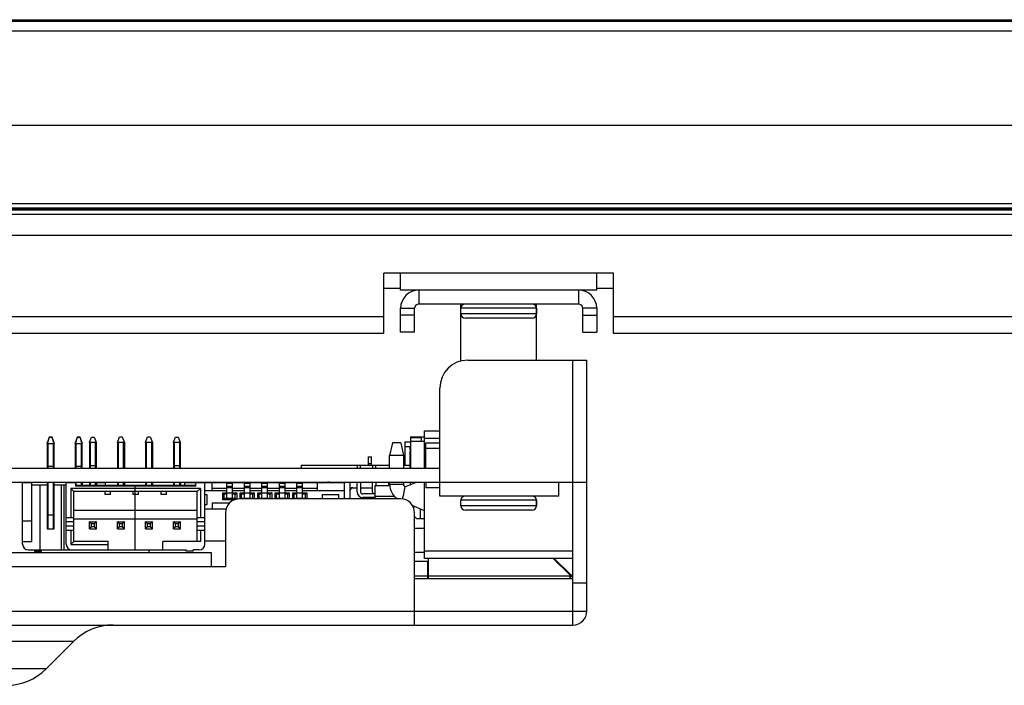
# Model space of a CAD drawing. Header units: millimetres. Extents: x 0 to 1852, y 0 to 1359.
# Tile 17 of 54: x 534 to 605, y 286 to 334. Entities that reach past the tile are written whole.
import ezdxf

# ---------------------------------------------------------------- set-up
doc = ezdxf.new("R2010")
doc.units = ezdxf.units.MM
doc.header["$LTSCALE"] = 65.395
doc.layers.get('0').update_dxf_attribs({"linetype": 'CONTINUOUS'})
doc.layers.add('02___PRT_ALL_AXES', color=7, linetype='CONTINUOUS')
doc.layers.add('7_ALL_FEATURES', color=7, linetype='CONTINUOUS')

msp = doc.modelspace()

# ---------------------------------------------------------------- linework, layer by layer
at = {"color": 7, "linetype": 'Continuous'}
for p, q in [((231.071, 333.541), (775.751, 333.541)), ((774.411, 333.411), (232.411, 333.411)), ((774.411, 332.711), (232.411, 332.711)), ((249.651, 326.017), (757.651, 326.017)), ((236.411, 320.424), (770.411, 320.424)), ((249.651, 320.117), (757.651, 320.117)), ((249.651, 320.017), (757.651, 320.017)), ((757.651, 319.957), (249.651, 319.957)), ((561.411, 314.353), (560.211, 314.353)), ((562.711, 314.253), (562.711, 313.253)), ((574.111, 314.253), (574.111, 313.253)), ((576.611, 314.353), (575.411, 314.353)), ((561.411, 312.953), (562.411, 312.953)), ((562.411, 311.253), (562.411, 312.953)), ((574.111, 313.253), (562.711, 313.253)), ((571.111, 312.953), (565.711, 312.953)), ((571.111, 312.953), (571.111, 312.553)), ((575.411, 312.953), (574.411, 312.953)), ((574.411, 311.253), (574.411, 312.953)), ((562.411, 312.453), (561.411, 312.453)), ((571.111, 312.553), (565.711, 312.553)), ((570.811, 312.253), (566.011, 312.253)), ((574.411, 312.453), (575.411, 312.453)), ((562.411, 311.253), (561.411, 311.253)), ((574.411, 311.253), (575.411, 311.253)), ((536.331, 303.751), (536.196, 303.41)), ((536.331, 303.725), (536.196, 303.35)), ((536.531, 303.751), (536.331, 303.751)), ((536.331, 303.751), (536.331, 303.725)), ((536.531, 303.725), (536.331, 303.725)), ((536.531, 303.725), (536.531, 303.751)), ((536.667, 303.41), (536.531, 303.751)), ((536.667, 303.35), (536.531, 303.725)), ((538.331, 303.751), (538.196, 303.41)), ((538.331, 303.725), (538.196, 303.35)), ((538.531, 303.751), (538.331, 303.751)), ((538.331, 303.751), (538.331, 303.725)), ((538.531, 303.725), (538.331, 303.725)), ((538.531, 303.725), (538.531, 303.751)), ((538.667, 303.41), (538.531, 303.751)), ((538.667, 303.35), (538.531, 303.725)), ((539.207, 303.41), (539.343, 303.751)), ((539.343, 303.751), (539.543, 303.751)), ((539.543, 303.751), (539.678, 303.41)), ((541.193, 303.37), (541.343, 303.77)), ((541.343, 303.77), (541.543, 303.77)), ((541.543, 303.77), (541.693, 303.37)), ((543.193, 303.37), (543.343, 303.77)), ((543.343, 303.77), (543.543, 303.77)), ((543.543, 303.77), (543.693, 303.37)), ((545.207, 303.41), (545.343, 303.751)), ((545.343, 303.751), (545.543, 303.751)), ((545.543, 303.751), (545.678, 303.41)), ((562.111, 303.773), (563.111, 303.773)), ((562.111, 303.773), (562.111, 301.553)), ((562.911, 303.697), (562.111, 303.697)), ((562.911, 303.453), (562.911, 303.773)), ((563.111, 304.203), (564.211, 304.203)), ((563.111, 301.553), (563.111, 304.203)), ((564.211, 303.653), (563.111, 303.653)), ((536.181, 303.367), (536.181, 301.553)), ((536.231, 303.309), (536.631, 303.309)), ((536.231, 303.309), (536.231, 301.553)), ((536.631, 301.553), (536.631, 303.309)), ((536.681, 301.553), (536.681, 303.367)), ((538.181, 303.367), (538.181, 301.553)), ((538.231, 303.309), (538.631, 303.309)), ((538.231, 303.309), (538.231, 301.553)), ((538.631, 301.553), (538.631, 303.309)), ((538.681, 301.553), (538.681, 303.367)), ((539.193, 303.367), (539.193, 301.553)), ((539.643, 303.374), (539.243, 303.374)), ((539.243, 303.374), (539.243, 301.553)), ((539.643, 301.553), (539.643, 303.374)), ((539.693, 301.553), (539.693, 303.367)), ((541.193, 303.37), (541.193, 301.553)), ((541.643, 303.37), (541.243, 303.37)), ((541.243, 303.37), (541.243, 301.553)), ((541.643, 301.553), (541.643, 303.37)), ((541.693, 303.37), (541.693, 301.553)), ((543.193, 303.37), (543.193, 301.553)), ((543.643, 303.37), (543.243, 303.37)), ((543.243, 303.37), (543.243, 301.553)), ((543.643, 301.553), (543.643, 303.37)), ((543.693, 303.37), (543.693, 301.553)), ((545.193, 303.367), (545.193, 301.553)), ((545.643, 303.374), (545.243, 303.374)), ((545.243, 303.374), (545.243, 301.553)), ((545.643, 301.553), (545.643, 303.374)), ((545.693, 301.553), (545.693, 303.367)), ((560.821, 303.353), (560.621, 302.453)), ((561.421, 303.353), (560.821, 303.353)), ((561.421, 303.353), (561.621, 302.453)), ((561.711, 303.423), (562.111, 303.423)), ((561.711, 303.423), (561.711, 301.753)), ((562.105, 303.073), (561.711, 303.073)), ((562.105, 303.098), (562.111, 303.098)), ((562.105, 302.853), (562.105, 303.098)), ((563.111, 303.453), (562.111, 303.453)), ((562.911, 303.473), (563.111, 303.473)), ((563.211, 303.353), (564.211, 303.353)), ((563.211, 301.553), (563.211, 303.353)), ((563.211, 302.972), (564.211, 302.972)), ((559.088, 302.354), (559.338, 302.354)), ((559.088, 302.354), (559.088, 301.753)), ((559.338, 301.753), (559.338, 302.354)), ((561.621, 302.453), (560.621, 302.453)), ((560.621, 301.553), (560.621, 302.453)), ((561.621, 302.453), (561.621, 301.553)), ((562.111, 302.853), (562.105, 302.853)), ((562.105, 301.553), (562.105, 302.753)), ((433.411, 301.553), (564.211, 301.553)), ((536.231, 301.677), (536.631, 301.677)), ((538.231, 301.677), (538.631, 301.677)), ((539.243, 301.742), (539.643, 301.742)), ((545.243, 301.742), (545.643, 301.742)), ((554.311, 301.753), (560.621, 301.753)), ((554.311, 301.753), (554.311, 301.553)), ((558.305, 301.753), (558.305, 301.553)), ((558.555, 301.553), (558.555, 301.753)), ((559.338, 301.854), (559.088, 301.854)), ((559.405, 301.753), (559.405, 301.553)), ((559.655, 301.553), (559.655, 301.753)), ((561.621, 301.753), (562.105, 301.753)), ((432.711, 300.553), (564.211, 300.553)), ((535.081, 300.503), (534.431, 300.503)), ((534.431, 296.12), (534.431, 300.503)), ((535.081, 296.289), (535.081, 300.503)), ((536.181, 300.32), (535.081, 300.32)), ((535.681, 295.72), (535.681, 300.32)), ((536.181, 300.553), (536.181, 297.22)), ((536.231, 300.553), (536.231, 297.22)), ((536.631, 297.22), (536.631, 300.553)), ((536.681, 297.22), (536.681, 300.553)), ((537.543, 300.32), (536.681, 300.32)), ((537.181, 300.32), (537.181, 295.72)), ((537.381, 300.32), (537.381, 295.72)), ((538.193, 300.503), (537.543, 300.503)), ((537.543, 296.12), (537.543, 300.503)), ((538.181, 300.553), (538.181, 300.534)), ((538.193, 300.503), (538.193, 300.27)), ((538.193, 300.32), (546.793, 300.32)), ((546.793, 300.27), (538.193, 300.27)), ((538.231, 300.553), (538.231, 300.32)), ((538.631, 300.32), (538.631, 300.553)), ((538.681, 300.553), (538.681, 300.32)), ((539.193, 300.553), (539.193, 300.32)), ((539.243, 300.553), (539.243, 300.32)), ((539.643, 300.32), (539.643, 300.553)), ((539.693, 300.553), (539.693, 300.32)), ((540.331, 300.503), (539.693, 300.503)), ((540.331, 300.503), (540.331, 300.32)), ((541.193, 300.553), (541.193, 300.32)), ((541.243, 300.553), (541.243, 300.32)), ((541.643, 300.32), (541.643, 300.553)), ((541.693, 300.553), (541.693, 300.32)), ((542.443, 300.32), (542.443, 295.72)), ((543.193, 300.553), (543.193, 300.32)), ((543.243, 300.553), (543.243, 300.32)), ((543.643, 300.32), (543.643, 300.553)), ((543.693, 300.553), (543.693, 300.32)), ((545.193, 300.553), (545.193, 300.32)), ((545.243, 300.553), (545.243, 300.32)), ((545.643, 300.32), (545.643, 300.553)), ((545.693, 300.553), (545.693, 300.32)), ((546.011, 300.32), (546.011, 300.553)), ((549.011, 300.503), (546.011, 300.503)), ((546.793, 300.27), (546.793, 300.503)), ((547.443, 296.12), (547.443, 300.503)), ((547.961, 299.956), (547.961, 300.503)), ((547.961, 300.129), (549.011, 300.129)), ((549.011, 299.393), (549.011, 300.553)), ((549.411, 300.453), (549.011, 300.453)), ((549.011, 300.253), (549.411, 300.253)), ((549.411, 300.153), (549.011, 300.153)), ((549.411, 299.393), (549.411, 300.553)), ((550.261, 300.503), (549.411, 300.503)), ((549.411, 300.129), (550.261, 300.129)), ((550.261, 299.393), (550.261, 300.553)), ((550.661, 300.453), (550.261, 300.453)), ((550.261, 300.253), (550.661, 300.253)), ((550.661, 300.153), (550.261, 300.153)), ((550.661, 299.393), (550.661, 300.553)), ((551.511, 300.503), (550.661, 300.503)), ((550.661, 300.129), (551.511, 300.129)), ((551.511, 299.393), (551.511, 300.553)), ((551.911, 300.453), (551.511, 300.453)), ((551.511, 300.253), (551.911, 300.253)), ((551.911, 300.153), (551.511, 300.153)), ((551.911, 299.393), (551.911, 300.553)), ((552.761, 300.503), (551.911, 300.503)), ((551.911, 300.129), (552.761, 300.129)), ((552.761, 299.393), (552.761, 300.553)), ((553.161, 300.453), (552.761, 300.453)), ((552.761, 300.253), (553.161, 300.253)), ((553.161, 300.153), (552.761, 300.153)), ((553.161, 299.393), (553.161, 300.553)), ((554.011, 300.503), (553.161, 300.503)), ((553.161, 300.129), (554.011, 300.129)), ((554.011, 299.393), (554.011, 300.553)), ((554.411, 300.453), (554.011, 300.453)), ((554.011, 300.253), (554.411, 300.253)), ((554.411, 300.153), (554.011, 300.153)), ((554.411, 299.393), (554.411, 300.553)), ((557.411, 300.503), (554.411, 300.503)), ((554.411, 300.129), (555.461, 300.129)), ((555.461, 300.503), (555.461, 299.956)), ((557.411, 299.353), (557.411, 300.553)), ((557.811, 299.353), (557.811, 300.553)), ((557.811, 300.153), (558.305, 300.153)), ((558.305, 299.853), (558.305, 300.553)), ((558.555, 300.553), (558.555, 299.853)), ((558.555, 300.153), (559.405, 300.153)), ((559.405, 299.853), (559.405, 300.553)), ((559.561, 300.303), (560.561, 300.303)), ((559.561, 300.303), (559.561, 299.353)), ((559.655, 300.553), (559.655, 300.303)), ((560.561, 300.303), (560.561, 300.553)), ((560.621, 300.403), (560.621, 300.553)), ((560.621, 300.403), (561.621, 300.403)), ((561.621, 300.553), (561.621, 300.403)), ((561.723, 300.201), (562.535, 300.553)), ((562.111, 300.369), (562.111, 300.553)), ((563.111, 295.103), (563.111, 300.553)), ((563.211, 300.553), (563.211, 300.153)), ((564.211, 300.153), (563.211, 300.153)), ((547.124, 300.101), (537.862, 300.101)), ((538.093, 299.87), (537.862, 300.101)), ((537.862, 300.101), (537.862, 298.02)), ((546.893, 299.87), (538.093, 299.87)), ((538.093, 296.32), (538.093, 299.87)), ((540.293, 299.87), (540.293, 299.67)), ((540.693, 299.67), (540.293, 299.67)), ((540.693, 299.67), (540.693, 299.87)), ((542.293, 299.87), (542.293, 299.67)), ((542.693, 299.67), (542.293, 299.67)), ((542.693, 299.67), (542.693, 299.87)), ((544.293, 299.87), (544.293, 299.67)), ((544.693, 299.67), (544.293, 299.67)), ((544.693, 299.67), (544.693, 299.87)), ((547.124, 300.101), (546.893, 299.87)), ((546.893, 296.32), (546.893, 299.87)), ((547.124, 300.101), (547.124, 298.02)), ((547.443, 299.956), (549.011, 299.956)), ((547.611, 299.653), (547.443, 299.653)), ((547.611, 298.953), (547.611, 299.653)), ((548.711, 299.793), (549.711, 299.793)), ((548.711, 299.793), (548.811, 299.693)), ((548.711, 299.293), (548.711, 299.793)), ((549.011, 299.693), (548.811, 299.693)), ((548.811, 299.393), (548.811, 299.693)), ((549.411, 299.956), (550.261, 299.956)), ((549.611, 299.693), (549.411, 299.693)), ((549.611, 299.693), (549.711, 299.793)), ((549.611, 299.393), (549.611, 299.693)), ((549.711, 299.793), (549.711, 299.313)), ((549.961, 299.793), (550.961, 299.793)), ((549.961, 299.793), (550.061, 299.693)), ((549.961, 299.353), (549.961, 299.793)), ((550.261, 299.693), (550.061, 299.693)), ((550.061, 299.393), (550.061, 299.693)), ((550.661, 299.956), (551.511, 299.956)), ((550.861, 299.693), (550.661, 299.693)), ((550.961, 299.793), (550.861, 299.693)), ((550.861, 299.393), (550.861, 299.693)), ((550.961, 299.793), (550.961, 299.353)), ((551.211, 299.793), (552.211, 299.793)), ((551.211, 299.793), (551.311, 299.693)), ((551.211, 299.353), (551.211, 299.793)), ((551.511, 299.693), (551.311, 299.693)), ((551.311, 299.393), (551.311, 299.693)), ((551.911, 299.956), (552.761, 299.956)), ((552.111, 299.693), (551.911, 299.693)), ((552.211, 299.793), (552.111, 299.693)), ((552.111, 299.393), (552.111, 299.693)), ((552.211, 299.793), (552.211, 299.353)), ((552.461, 299.793), (553.461, 299.793)), ((552.461, 299.793), (552.561, 299.693)), ((552.461, 299.353), (552.461, 299.793)), ((552.761, 299.693), (552.561, 299.693)), ((552.561, 299.393), (552.561, 299.693)), ((553.161, 299.956), (554.011, 299.956)), ((553.361, 299.693), (553.161, 299.693)), ((553.461, 299.793), (553.361, 299.693)), ((553.361, 299.393), (553.361, 299.693)), ((553.461, 299.793), (553.461, 299.353)), ((553.711, 299.793), (554.711, 299.793)), ((553.711, 299.793), (553.811, 299.693)), ((553.711, 299.353), (553.711, 299.793)), ((554.011, 299.693), (553.811, 299.693)), ((553.811, 299.393), (553.811, 299.693)), ((554.411, 299.956), (557.411, 299.956)), ((554.611, 299.693), (554.411, 299.693)), ((554.711, 299.793), (554.611, 299.693)), ((554.611, 299.393), (554.611, 299.693)), ((554.711, 299.793), (554.711, 299.353)), ((557.011, 299.653), (555.811, 299.653)), ((555.811, 299.653), (555.811, 299.353)), ((557.011, 299.353), (557.011, 299.653)), ((559.561, 299.703), (558.705, 299.703)), ((559.561, 299.453), (558.705, 299.453)), ((559.561, 299.553), (560.958, 299.553)), ((547.443, 298.953), (547.611, 298.953)), ((549.199, 299.053), (547.961, 299.053)), ((547.961, 299.053), (547.961, 298.653)), ((548.811, 299.393), (548.711, 299.293)), ((549.61, 299.293), (548.711, 299.293)), ((548.811, 299.393), (549.611, 299.393)), ((549.694, 299.31), (549.611, 299.393)), ((550.061, 299.393), (550.021, 299.353)), ((550.061, 299.393), (550.861, 299.393)), ((550.901, 299.353), (550.861, 299.393)), ((551.311, 299.393), (551.271, 299.353)), ((551.311, 299.393), (552.111, 299.393)), ((552.151, 299.353), (552.111, 299.393)), ((552.561, 299.393), (552.521, 299.353)), ((552.561, 299.393), (553.361, 299.393)), ((553.401, 299.353), (553.361, 299.393)), ((553.811, 299.393), (553.771, 299.353)), ((553.811, 299.393), (554.611, 299.393)), ((554.651, 299.353), (554.611, 299.393)), ((563.111, 298.503), (562.237, 298.881)), ((562.351, 298.654), (562.351, 298.832)), ((571.111, 299.253), (565.711, 299.253)), ((571.111, 298.853), (565.711, 298.853)), ((571.111, 299.253), (571.111, 298.853)), ((536.181, 298.22), (536.681, 298.22)), ((537.543, 298.02), (538.093, 298.02)), ((546.893, 298.52), (538.093, 298.52)), ((546.893, 298.02), (547.443, 298.02)), ((547.443, 298.653), (548.971, 298.653)), ((562.551, 297.965), (562.411, 298.105)), ((562.821, 297.965), (562.821, 298.628)), ((570.811, 298.553), (566.011, 298.553)), ((534.431, 297.782), (535.081, 297.782)), ((538.093, 297.72), (537.543, 297.72)), ((537.543, 297.42), (538.093, 297.42)), ((538.093, 297.92), (546.893, 297.92)), ((539.193, 297.72), (539.693, 297.72)), ((539.193, 297.22), (539.193, 297.72)), ((539.207, 297.706), (539.343, 297.57)), ((539.343, 297.37), (539.207, 297.235)), ((539.543, 297.57), (539.343, 297.57)), ((539.343, 297.37), (539.343, 297.57)), ((539.543, 297.37), (539.343, 297.37)), ((539.678, 297.706), (539.543, 297.57)), ((539.543, 297.57), (539.543, 297.37)), ((539.678, 297.235), (539.543, 297.37)), ((539.693, 297.22), (539.693, 297.72)), ((541.193, 297.72), (541.693, 297.72)), ((541.193, 297.22), (541.193, 297.72)), ((541.207, 297.706), (541.343, 297.57)), ((541.343, 297.37), (541.207, 297.235)), ((541.543, 297.57), (541.343, 297.57)), ((541.343, 297.37), (541.343, 297.57)), ((541.543, 297.37), (541.343, 297.37)), ((541.678, 297.706), (541.543, 297.57)), ((541.543, 297.57), (541.543, 297.37)), ((541.678, 297.235), (541.543, 297.37)), ((541.693, 297.22), (541.693, 297.72)), ((543.193, 297.72), (543.693, 297.72)), ((543.193, 297.22), (543.193, 297.72)), ((543.207, 297.706), (543.343, 297.57)), ((543.343, 297.37), (543.207, 297.235)), ((543.543, 297.57), (543.343, 297.57)), ((543.343, 297.37), (543.343, 297.57)), ((543.543, 297.37), (543.343, 297.37)), ((543.678, 297.706), (543.543, 297.57)), ((543.543, 297.57), (543.543, 297.37)), ((543.678, 297.235), (543.543, 297.37)), ((543.693, 297.22), (543.693, 297.72)), ((545.193, 297.72), (545.693, 297.72)), ((545.193, 297.22), (545.193, 297.72)), ((545.207, 297.706), (545.343, 297.57)), ((545.343, 297.37), (545.207, 297.235)), ((545.543, 297.57), (545.343, 297.57)), ((545.343, 297.37), (545.343, 297.57)), ((545.543, 297.37), (545.343, 297.37)), ((545.678, 297.706), (545.543, 297.57)), ((545.543, 297.57), (545.543, 297.37)), ((545.678, 297.235), (545.543, 297.37)), ((545.693, 297.22), (545.693, 297.72)), ((547.443, 297.72), (546.893, 297.72)), ((546.893, 297.42), (547.443, 297.42)), ((562.551, 297.965), (563.111, 297.965)), ((536.181, 297.22), (536.681, 297.22)), ((537.543, 297.12), (538.093, 297.12)), ((537.862, 297.12), (537.862, 296.089)), ((539.193, 297.22), (539.693, 297.22)), ((539.681, 297.238), (539.681, 297.22)), ((541.193, 297.22), (541.693, 297.22)), ((543.193, 297.22), (543.693, 297.22)), ((545.193, 297.22), (545.693, 297.22)), ((546.893, 297.12), (547.443, 297.12)), ((547.124, 297.12), (547.124, 296.32)), ((563.111, 297.24), (562.411, 297.24)), ((535.081, 296.289), (534.431, 296.289)), ((538.093, 296.32), (537.862, 296.089)), ((537.862, 296.089), (540.543, 296.089)), ((540.543, 296.32), (538.093, 296.32)), ((540.543, 295.72), (540.543, 296.32)), ((547.124, 296.32), (544.443, 296.32)), ((544.443, 295.72), (544.443, 296.32)), ((534.831, 295.72), (546.093, 295.72)), ((535.281, 295.72), (535.281, 295.62)), ((535.281, 295.62), (535.781, 295.62)), ((535.781, 295.62), (535.781, 295.72)), ((537.681, 295.72), (537.681, 295.82)), ((546.093, 295.62), (546.093, 295.72)), ((546.593, 295.62), (546.093, 295.62)), ((547.043, 295.72), (546.593, 295.72)), ((546.593, 295.62), (546.593, 295.72)), ((562.411, 295.54), (563.111, 295.54)), ((563.111, 295.653), (573.711, 295.653)), ((562.411, 294.915), (563.411, 294.915)), ((573.711, 295.103), (563.111, 295.103)), ((563.361, 293.653), (563.361, 294.915)), ((563.411, 293.653), (563.411, 295.103)), ((572.311, 295.103), (573.511, 293.903)), ((573.582, 293.903), (572.382, 295.103)), ((572.67, 294.815), (572.599, 294.815)), ((562.411, 293.853), (563.361, 293.853)), ((563.361, 294.003), (563.411, 294.003)), ((563.411, 293.803), (563.361, 293.803)), ((563.411, 293.853), (573.511, 293.853)), ((573.411, 294.003), (573.482, 294.003)), ((573.511, 293.653), (573.511, 293.903)), ((573.711, 293.803), (573.511, 293.803)), ((573.561, 293.803), (573.561, 293.923)), ((573.582, 293.903), (573.711, 293.903)), ((563.361, 293.653), (562.411, 293.653)), ((573.711, 293.653), (563.411, 293.653))]:
    msp.add_line(p, q, dxfattribs=at)
at = {"color": 3, "linetype": 'Continuous'}
for p, q in [((231.071, 333.461), (775.751, 333.461)), ((773.411, 319.653), (233.411, 319.653)), ((773.411, 318.153), (233.411, 318.153)), ((576.611, 315.453), (560.211, 315.453)), ((560.211, 311.153), (560.211, 315.453)), ((561.411, 314.253), (561.411, 315.453)), ((575.411, 314.253), (575.411, 315.453)), ((576.611, 311.153), (576.611, 315.453)), ((575.411, 314.253), (561.411, 314.253)), ((561.411, 311.253), (561.411, 312.953)), ((575.411, 312.953), (575.411, 311.253)), ((560.211, 312.353), (510.611, 312.353)), ((611.211, 312.353), (576.611, 312.353)), ((560.211, 311.153), (510.611, 311.153)), ((611.211, 311.153), (576.611, 311.153)), ((547.911, 295.503), (443.911, 295.503)), ((547.911, 294.503), (547.911, 295.502)), ((548.911, 294.503), (443.911, 294.503))]:
    msp.add_line(p, q, dxfattribs=at)
for centre, start, end in [((562.711, 312.953), 90, 180), ((574.111, 312.953), 0, 90)]:
    msp.add_arc(centre, 1.3, start, end, dxfattribs=at)
at = {"color": 7, "linetype": 'Continuous'}
for centre, radius, start, end in [((562.711, 312.953), 0.3, 90, 180), ((566.011, 312.953), 0.3, 90, 180), ((570.811, 312.953), 0.3, 0, 90), ((574.111, 312.953), 0.3, 0, 90), ((566.011, 312.553), 0.3, 180, 270), ((570.811, 312.553), 0.3, 270, 360), ((562.497, 302.703), 0.395, 167.69621, 172.7567), ((561.911, 301.753), 0.5, 113.70229, 125.53027), ((561.711, 301.653), 0.3, 90, 107.55792), ((534.481, 300.503), 0.05, 135, 180), ((535.031, 300.503), 0.05, 0, 45), ((537.593, 300.503), 0.05, 135, 180), ((538.143, 300.503), 0.05, 0, 45), ((539.731, 300.503), 0.05, 135, 140.42665), ((540.281, 300.503), 0.05, 0, 45), ((546.843, 300.503), 0.05, 135, 180), ((547.393, 300.503), 0.05, 0, 45), ((556.311, 300.253), 0.3, 90, 123.07546), ((558.011, 299.953), 0.2, 90, 180), ((561.871, 300.403), 1.25, 180, 237.44585), ((561.871, 300.403), 0.25, 180, 233.76498), ((558.705, 299.853), 0.4, 180, 270), ((558.705, 299.853), 0.15, 180, 270), ((559.805, 299.853), 0.4, 180, 202.234), ((566.011, 299.253), 0.3, 90, 180), ((570.811, 299.253), 0.3, 0, 90), ((566.011, 298.853), 0.3, 180, 270), ((570.811, 298.853), 0.3, 270, 360), ((539.243, 297.67), 0.05, 90, 180), ((539.643, 297.67), 0.05, 360, 90), ((541.243, 297.67), 0.05, 90, 180), ((541.643, 297.67), 0.05, 360, 90), ((543.243, 297.67), 0.05, 90, 180), ((543.643, 297.67), 0.05, 360, 90), ((545.243, 297.67), 0.05, 90, 180), ((545.643, 297.67), 0.05, 360, 90), ((536.231, 297.27), 0.05, 179.99801, 270), ((536.631, 297.27), 0.05, 270, 0.00199), ((539.243, 297.27), 0.05, 180, 270), ((539.643, 297.27), 0.05, 270, 360), ((541.243, 297.27), 0.05, 180, 270), ((541.643, 297.27), 0.05, 270, 360), ((543.243, 297.27), 0.05, 180, 270), ((543.643, 297.27), 0.05, 270, 360), ((545.243, 297.27), 0.05, 180, 270), ((545.643, 297.27), 0.05, 270, 360), ((534.831, 296.12), 0.4, 180, 270), ((537.943, 296.12), 0.4, 180, 270), ((547.043, 296.12), 0.4, 270, 360), ((573.561, 294.003), 0.2, 270, 319.19822)]:
    msp.add_arc(centre, radius, start, end, dxfattribs=at)
for points, knots in [([(536.196, 303.41), (536.194, 303.406), (536.191, 303.397), (536.187, 303.387), (536.185, 303.379), (536.183, 303.374), (536.182, 303.37), (536.181, 303.368), (536.181, 303.367)], [0, 0, 0, 0, 0.304551, 0.596157, 0.731827, 0.853803, 0.950014, 1, 1, 1, 1]), ([(536.181, 303.315), (536.181, 303.314), (536.185, 303.323), (536.187, 303.327), (536.191, 303.339), (536.194, 303.346), (536.196, 303.35)], [0, 0, 0, 0, 0.094123, 0.348284, 0.660848, 1, 1, 1, 1]), ([(536.196, 303.35), (536.197, 303.345), (536.201, 303.336), (536.208, 303.324), (536.217, 303.313), (536.226, 303.309), (536.231, 303.309)], [0, 0, 0, 0, 0.249335, 0.499214, 0.749916, 1, 1, 1, 1]), ([(536.631, 303.309), (536.636, 303.309), (536.645, 303.313), (536.654, 303.324), (536.661, 303.336), (536.665, 303.345), (536.667, 303.35)], [0, 0, 0, 0, 0.250085, 0.500786, 0.750665, 1, 1, 1, 1]), ([(536.681, 303.367), (536.681, 303.368), (536.68, 303.37), (536.679, 303.374), (536.678, 303.379), (536.675, 303.387), (536.671, 303.397), (536.668, 303.406), (536.667, 303.41)], [0, 0, 0, 0, 0.049987, 0.146198, 0.268174, 0.403844, 0.69545, 1, 1, 1, 1]), ([(536.667, 303.35), (536.668, 303.346), (536.671, 303.339), (536.676, 303.327), (536.677, 303.323), (536.681, 303.314), (536.681, 303.315)], [0, 0, 0, 0, 0.339152, 0.651716, 0.905878, 1, 1, 1, 1]), ([(538.196, 303.41), (538.194, 303.406), (538.191, 303.397), (538.187, 303.387), (538.185, 303.379), (538.183, 303.374), (538.182, 303.37), (538.181, 303.368), (538.181, 303.367)], [0, 0, 0, 0, 0.304551, 0.596157, 0.731827, 0.853803, 0.950014, 1, 1, 1, 1]), ([(538.181, 303.315), (538.181, 303.314), (538.185, 303.323), (538.187, 303.327), (538.191, 303.339), (538.194, 303.346), (538.196, 303.35)], [0, 0, 0, 0, 0.094123, 0.348284, 0.660848, 1, 1, 1, 1]), ([(538.196, 303.35), (538.197, 303.345), (538.201, 303.336), (538.208, 303.324), (538.217, 303.313), (538.226, 303.309), (538.231, 303.309)], [0, 0, 0, 0, 0.249335, 0.499214, 0.749916, 1, 1, 1, 1]), ([(538.631, 303.309), (538.636, 303.309), (538.645, 303.313), (538.654, 303.324), (538.661, 303.336), (538.665, 303.345), (538.667, 303.35)], [0, 0, 0, 0, 0.250085, 0.500786, 0.750665, 1, 1, 1, 1]), ([(538.681, 303.367), (538.681, 303.368), (538.68, 303.37), (538.679, 303.374), (538.678, 303.379), (538.675, 303.387), (538.671, 303.397), (538.668, 303.406), (538.667, 303.41)], [0, 0, 0, 0, 0.049987, 0.146198, 0.268174, 0.403844, 0.69545, 1, 1, 1, 1]), ([(538.667, 303.35), (538.668, 303.346), (538.671, 303.339), (538.676, 303.327), (538.677, 303.323), (538.681, 303.314), (538.681, 303.315)], [0, 0, 0, 0, 0.339152, 0.651716, 0.905878, 1, 1, 1, 1]), ([(539.193, 303.367), (539.193, 303.368), (539.194, 303.37), (539.195, 303.374), (539.196, 303.379), (539.199, 303.387), (539.203, 303.397), (539.206, 303.406), (539.207, 303.41)], [0, 0, 0, 0, 0.049987, 0.146198, 0.268174, 0.403844, 0.69545, 1, 1, 1, 1]), ([(539.243, 303.374), (539.238, 303.374), (539.227, 303.378), (539.216, 303.392), (539.21, 303.404), (539.207, 303.41)], [0, 0, 0, 0, 0.261321, 0.635273, 1, 1, 1, 1]), ([(539.678, 303.41), (539.677, 303.406), (539.672, 303.396), (539.664, 303.384), (539.653, 303.376), (539.646, 303.374), (539.643, 303.374)], [0, 0, 0, 0, 0.241937, 0.610783, 0.802197, 1, 1, 1, 1]), ([(539.678, 303.41), (539.68, 303.406), (539.683, 303.397), (539.687, 303.387), (539.689, 303.379), (539.691, 303.374), (539.692, 303.37), (539.693, 303.368), (539.693, 303.367)], [0, 0, 0, 0, 0.304551, 0.596157, 0.731827, 0.853803, 0.950014, 1, 1, 1, 1]), ([(541.243, 303.37), (541.238, 303.37), (541.227, 303.375), (541.216, 303.39), (541.21, 303.403), (541.207, 303.409)], [0, 0, 0, 0, 0.254835, 0.629401, 1, 1, 1, 1]), ([(541.678, 303.409), (541.677, 303.405), (541.67, 303.389), (541.656, 303.37), (541.643, 303.37)], [0, 0, 0, 0, 0.25424, 1, 1, 1, 1]), ([(543.243, 303.37), (543.238, 303.37), (543.227, 303.375), (543.216, 303.39), (543.21, 303.403), (543.207, 303.409)], [0, 0, 0, 0, 0.254835, 0.629401, 1, 1, 1, 1]), ([(543.678, 303.409), (543.677, 303.405), (543.67, 303.389), (543.656, 303.37), (543.643, 303.37)], [0, 0, 0, 0, 0.25424, 1, 1, 1, 1]), ([(545.193, 303.367), (545.193, 303.368), (545.194, 303.37), (545.195, 303.374), (545.196, 303.379), (545.199, 303.387), (545.203, 303.397), (545.206, 303.406), (545.207, 303.41)], [0, 0, 0, 0, 0.049987, 0.146198, 0.268174, 0.403844, 0.69545, 1, 1, 1, 1]), ([(545.243, 303.374), (545.238, 303.374), (545.227, 303.378), (545.216, 303.392), (545.21, 303.404), (545.207, 303.41)], [0, 0, 0, 0, 0.261321, 0.635273, 1, 1, 1, 1]), ([(545.678, 303.41), (545.677, 303.406), (545.672, 303.396), (545.664, 303.384), (545.653, 303.376), (545.646, 303.374), (545.643, 303.374)], [0, 0, 0, 0, 0.241937, 0.610783, 0.802197, 1, 1, 1, 1]), ([(545.678, 303.41), (545.68, 303.406), (545.683, 303.397), (545.687, 303.387), (545.689, 303.379), (545.691, 303.374), (545.692, 303.37), (545.693, 303.368), (545.693, 303.367)], [0, 0, 0, 0, 0.304551, 0.596157, 0.731827, 0.853803, 0.950014, 1, 1, 1, 1]), ([(536.181, 301.684), (536.181, 301.683), (536.183, 301.682), (536.187, 301.68), (536.198, 301.679), (536.213, 301.677), (536.225, 301.677), (536.231, 301.677)], [0, 0, 0, 0, 0.031006, 0.091488, 0.307382, 0.625681, 1, 1, 1, 1]), ([(536.631, 301.677), (536.638, 301.677), (536.649, 301.677), (536.665, 301.679), (536.675, 301.68), (536.68, 301.682), (536.681, 301.683), (536.681, 301.684)], [0, 0, 0, 0, 0.374319, 0.692618, 0.908512, 0.968994, 1, 1, 1, 1]), ([(538.181, 301.684), (538.181, 301.683), (538.183, 301.682), (538.187, 301.68), (538.198, 301.679), (538.213, 301.677), (538.225, 301.677), (538.231, 301.677)], [0, 0, 0, 0, 0.031006, 0.091488, 0.307382, 0.625681, 1, 1, 1, 1]), ([(538.631, 301.677), (538.638, 301.677), (538.649, 301.677), (538.665, 301.679), (538.675, 301.68), (538.68, 301.682), (538.681, 301.683), (538.681, 301.684)], [0, 0, 0, 0, 0.374319, 0.692618, 0.908512, 0.968994, 1, 1, 1, 1]), ([(539.193, 301.735), (539.193, 301.736), (539.194, 301.737), (539.199, 301.739), (539.209, 301.74), (539.225, 301.741), (539.236, 301.742), (539.243, 301.742)], [0, 0, 0, 0, 0.031006, 0.091488, 0.307382, 0.625681, 1, 1, 1, 1]), ([(539.643, 301.742), (539.649, 301.742), (539.661, 301.741), (539.676, 301.74), (539.687, 301.739), (539.691, 301.737), (539.693, 301.736), (539.693, 301.735)], [0, 0, 0, 0, 0.374319, 0.692618, 0.908512, 0.968994, 1, 1, 1, 1]), ([(545.193, 301.735), (545.193, 301.736), (545.194, 301.737), (545.199, 301.739), (545.209, 301.74), (545.225, 301.741), (545.236, 301.742), (545.243, 301.742)], [0, 0, 0, 0, 0.031006, 0.091488, 0.307382, 0.625681, 1, 1, 1, 1]), ([(545.643, 301.742), (545.649, 301.742), (545.661, 301.741), (545.676, 301.74), (545.687, 301.739), (545.691, 301.737), (545.693, 301.736), (545.693, 301.735)], [0, 0, 0, 0, 0.374319, 0.692618, 0.908512, 0.968994, 1, 1, 1, 1]), ([(561.723, 300.201), (561.715, 300.17), (561.688, 300.061), (561.657, 299.901), (561.622, 299.723), (561.592, 299.579), (561.559, 299.446), (561.531, 299.365), (561.514, 299.33)], [0, 0, 0, 0, 0.106511, 0.376607, 0.543826, 0.7137, 0.870668, 1, 1, 1, 1])]:
    msp.add_open_spline(points, degree=3, knots=knots, dxfattribs=at)
at = {"layer": '02___PRT_ALL_AXES', "color": 7, "linetype": 'Continuous'}
for p, q in [((565.711, 309.173), (565.711, 313.253)), ((571.111, 309.253), (571.111, 313.253)), ((565.711, 298.853), (565.711, 299.253)), ((571.111, 298.853), (571.111, 299.253))]:
    msp.add_line(p, q, dxfattribs=at)
at = {"layer": '7_ALL_FEATURES', "color": 3, "linetype": 'Continuous'}
for p, q in [((566.211, 309.253), (574.711, 309.253)), ((573.711, 300.553), (573.711, 309.253)), ((574.711, 291.353), (574.711, 309.253)), ((564.211, 299.553), (564.211, 307.253)), ((564.211, 300.553), (574.711, 300.553)), ((572.711, 299.553), (572.711, 300.553)), ((572.711, 299.553), (564.211, 299.553)), ((561.411, 299.353), (549.911, 299.353)), ((548.911, 298.353), (548.911, 294.503)), ((562.411, 290.353), (562.411, 298.353)), ((443.911, 291.353), (562.411, 291.353)), ((433.111, 290.353), (573.711, 290.353)), ((538.064, 289.181), (507.079, 289.181)), ((538.064, 289.181), (536.107, 287.224)), ((536.107, 287.224), (509.035, 287.224))]:
    msp.add_line(p, q, dxfattribs=at)
at = {"layer": '7_ALL_FEATURES', "color": 7, "linetype": 'Continuous'}
for p, q in [((573.711, 290.353), (573.711, 300.553)), ((547.443, 296.353), (548.911, 296.353)), ((573.711, 293.353), (574.711, 293.353)), ((562.411, 291.353), (574.711, 291.353))]:
    msp.add_line(p, q, dxfattribs=at)
at = {"layer": '7_ALL_FEATURES', "color": 3, "linetype": 'Continuous'}
for centre, radius, start, end in [((566.211, 307.253), 2, 90, 180), ((549.911, 298.353), 1, 90, 180), ((561.411, 298.353), 1, 0, 90), ((573.711, 291.353), 1, 270, 360), ((540.892, 286.353), 4, 90, 135), ((533.279, 290.053), 4, 270, 315)]:
    msp.add_arc(centre, radius, start, end, dxfattribs=at)
at = {"layer": '7_ALL_FEATURES', "color": 7, "linetype": 'Continuous'}
msp.add_arc((544.411, 295.353), 1, 158.36799, 170.96437, dxfattribs=at)

doc.saveas('drawing.dxf')
